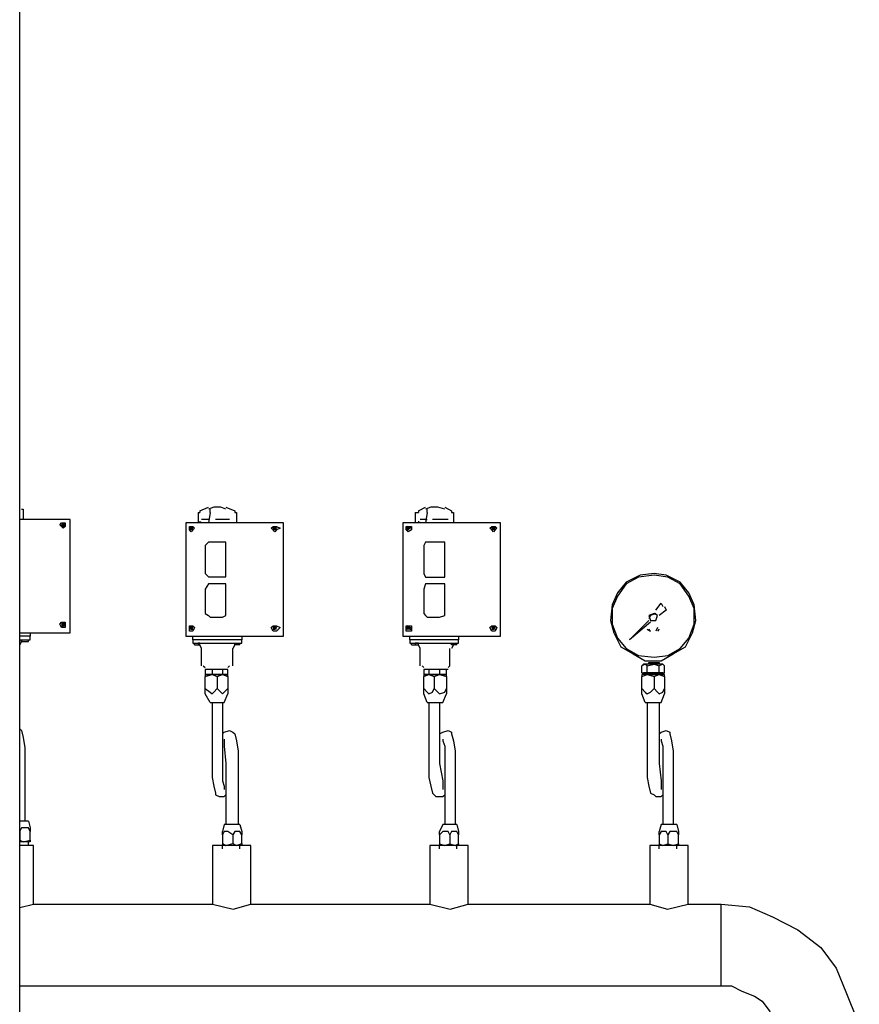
# Model space of a CAD drawing. Header units: inches. Extents: x -35 to 144, y -65 to -22.
# Tile 44 of 47: x 128.741 to 129.36, y -29.48 to -28.755. Entities that reach past the tile are written whole.
import ezdxf

# ---------------------------------------------------------------- set-up
doc = ezdxf.new("R2010")
doc.units = ezdxf.units.IN
doc.header["$MEASUREMENT"] = 0
doc.layers.add('AR-DUTO VENTILAÇÃO', color=11, linetype='Continuous')
doc.layers.add('VIS-V04', color=8, linetype='Continuous')

# ---------------------------------------------------------------- blocks, each defined once
blk = doc.blocks.new('ARQ - CORTE A')
at = {"layer": 'VIS-V04'}
blk.add_line((25.42889, 1.42848), (25.42889, 6.67357), dxfattribs=at)
for points in [[(25.43011, 2.16632), (25.4314, 2.16632)], [(25.4314, 2.16632), (25.4314, 2.15862)], [(25.56022, 2.16376), (25.56022, 2.15606)], [(25.56022, 2.16376), (25.5615, 2.16376)], [(25.5615, 2.16505), (25.56792, 2.16762)], [(25.5615, 2.16505), (25.5615, 2.16376)], [(25.57177, 2.16762), (25.56792, 2.16633)], [(25.5692, 2.16376), (25.56792, 2.15606)], [(25.5692, 2.16505), (25.5692, 2.16633)], [(25.5692, 2.16376), (25.5692, 2.16376), (25.5692, 2.16505)], [(25.57691, 2.16762), (25.57177, 2.16762)], [(25.58076, 2.16633), (25.57691, 2.16762)], [(25.58076, 2.16762), (25.58718, 2.16505), (25.58718, 2.16376)], [(25.58718, 2.16376), (25.58846, 2.16376)], [(25.58846, 2.16376), (25.58846, 2.15606)], [(25.71999, 2.16375), (25.71999, 2.15605)], [(25.71999, 2.16375), (25.72256, 2.16375)], [(25.72256, 2.16504), (25.7277, 2.1676)], [(25.72256, 2.16504), (25.72256, 2.16375)], [(25.73155, 2.1676), (25.7277, 2.16632)], [(25.72898, 2.16375), (25.7277, 2.15605)], [(25.72898, 2.16504), (25.72898, 2.16632)], [(25.72898, 2.16375), (25.72898, 2.16375), (25.72898, 2.16504)], [(25.73668, 2.1676), (25.73155, 2.1676)], [(25.74182, 2.16632), (25.73668, 2.1676)], [(25.74182, 2.1676), (25.74695, 2.16504), (25.74695, 2.16375)], [(25.74695, 2.16375), (25.74824, 2.16375)], [(25.74824, 2.16375), (25.74824, 2.15605)], [(25.42889, 2.07516), (25.46606, 2.07516), (25.46606, 2.15862), (25.42889, 2.15862)], [(25.46221, 2.15476), (25.46221, 2.15348), (25.46093, 2.1522), (25.45964, 2.15348), (25.45836, 2.15476), (25.45964, 2.15605), (25.46093, 2.15605), (25.46221, 2.15605), (25.46221, 2.15476)], [(25.45964, 2.15476), (25.46093, 2.15476), (25.46093, 2.15476), (25.46093, 2.15476), (25.46093, 2.15605), (25.46093, 2.15476), (25.45964, 2.15476)], [(25.46093, 2.15605), (25.45964, 2.15476), (25.46093, 2.15348), (25.46221, 2.15476), (25.46093, 2.15605)], [(25.46093, 2.15348), (25.46093, 2.15476), (25.46093, 2.15476), (25.45964, 2.15476), (25.46093, 2.15476)], [(25.45964, 2.15476), (25.45964, 2.15476)], [(25.46093, 2.15476), (25.46093, 2.15476), (25.45964, 2.15476)], [(25.46093, 2.15476), (25.45964, 2.15476), (25.46093, 2.15476), (25.46221, 2.15476), (25.46093, 2.15476), (25.46093, 2.15476)], [(25.45964, 2.15476), (25.45964, 2.15476)], [(25.46093, 2.15476), (25.45964, 2.15476), (25.45964, 2.15476)], [(25.46093, 2.15476), (25.46093, 2.15605), (25.46093, 2.15476)], [(25.46093, 2.15605), (25.46093, 2.15605)], [(25.46093, 2.15476), (25.46221, 2.15476)], [(25.46093, 2.15348), (25.46093, 2.15476), (25.46093, 2.15348), (25.46093, 2.15348), (25.46093, 2.15348)], [(25.46093, 2.15348), (25.46093, 2.15476), (25.46093, 2.15476), (25.46093, 2.15476), (25.46093, 2.15476), (25.46221, 2.15476)], [(25.46093, 2.15476), (25.46093, 2.15476)], [(25.46221, 2.15476), (25.46221, 2.15476), (25.46093, 2.15476), (25.46221, 2.15476)], [(25.46093, 2.15476), (25.46093, 2.15476)], [(25.46221, 2.15476), (25.46221, 2.15476)], [(25.55123, 2.15606), (25.55123, 2.07261), (25.62313, 2.07261), (25.62313, 2.15606), (25.55123, 2.15606)], [(25.5615, 2.15734), (25.5615, 2.15606)], [(25.56792, 2.15863), (25.56278, 2.15863)], [(25.56278, 2.15734), (25.56278, 2.15734)], [(25.56792, 2.15863), (25.56792, 2.15863)], [(25.58333, 2.15863), (25.57306, 2.15863)], [(25.71101, 2.15605), (25.71101, 2.0726), (25.7829, 2.0726), (25.7829, 2.15605), (25.71101, 2.15605)], [(25.72256, 2.15733), (25.72256, 2.15605)], [(25.7277, 2.15862), (25.72384, 2.15862)], [(25.72384, 2.15733), (25.72384, 2.15733)], [(25.7277, 2.15862), (25.72898, 2.15862)], [(25.74439, 2.15862), (25.73283, 2.15862)], [(25.5538, 2.15221), (25.5538, 2.15349), (25.55508, 2.15349), (25.55636, 2.15349), (25.55765, 2.15221), (25.55636, 2.15092), (25.55508, 2.14964), (25.5538, 2.15092), (25.5538, 2.15221)], [(25.55508, 2.15349), (25.5538, 2.15221), (25.55508, 2.15092), (25.55636, 2.15221), (25.55508, 2.15349)], [(25.5538, 2.15221), (25.55508, 2.15221), (25.5538, 2.15221), (25.55508, 2.15221), (25.5538, 2.15221)], [(25.55508, 2.15221), (25.5538, 2.15221), (25.55508, 2.15221), (25.55636, 2.15221), (25.55636, 2.15221)], [(25.5538, 2.15221), (25.5538, 2.15221)], [(25.55508, 2.15221), (25.55508, 2.15349), (25.55508, 2.15221), (25.55636, 2.15221), (25.55508, 2.15221), (25.55508, 2.15221)], [(25.55508, 2.15349), (25.55508, 2.15221), (25.55508, 2.15349), (25.55508, 2.15349)], [(25.55508, 2.15221), (25.55508, 2.15221)], [(25.55508, 2.15221), (25.55508, 2.15092), (25.55508, 2.15092), (25.55508, 2.15221)], [(25.55508, 2.15092), (25.55508, 2.15092), (25.55636, 2.15221)], [(25.55508, 2.15221), (25.55508, 2.15221), (25.55508, 2.15221)], [(25.55636, 2.15221), (25.55508, 2.15221), (25.55508, 2.15221), (25.55508, 2.15221), (25.55508, 2.15221), (25.55508, 2.15221), (25.55508, 2.15092)], [(25.55508, 2.15221), (25.55508, 2.15221)], [(25.55508, 2.15221), (25.55508, 2.15221)], [(25.55636, 2.15221), (25.55636, 2.15221), (25.55636, 2.15221), (25.55508, 2.15221), (25.55636, 2.15221), (25.55508, 2.15221)], [(25.55636, 2.15221), (25.55636, 2.15221), (25.55636, 2.15221)], [(25.55636, 2.15221), (25.55636, 2.15221)], [(25.62056, 2.15221), (25.61799, 2.15092), (25.61671, 2.14964), (25.61542, 2.15092), (25.61414, 2.15221), (25.61542, 2.15349), (25.61671, 2.15349), (25.61799, 2.15349), (25.62056, 2.15221)], [(25.61542, 2.15221), (25.61671, 2.15221), (25.61671, 2.15221), (25.61671, 2.15221), (25.61671, 2.15349), (25.61671, 2.15221), (25.61542, 2.15221)], [(25.61671, 2.15349), (25.61542, 2.15221), (25.61671, 2.15092), (25.61799, 2.15221), (25.61671, 2.15349)], [(25.61671, 2.15092), (25.61671, 2.15221), (25.61671, 2.15221), (25.61542, 2.15221), (25.61671, 2.15221)], [(25.61542, 2.15221), (25.61542, 2.15221)], [(25.61671, 2.15221), (25.61671, 2.15221), (25.61542, 2.15221)], [(25.61671, 2.15221), (25.61542, 2.15221), (25.61671, 2.15221), (25.61799, 2.15221), (25.61671, 2.15221), (25.61671, 2.15221)], [(25.61542, 2.15221), (25.61542, 2.15221)], [(25.61671, 2.15221), (25.61542, 2.15221), (25.61542, 2.15221)], [(25.61671, 2.15221), (25.61671, 2.15349), (25.61671, 2.15221)], [(25.61671, 2.15349), (25.61671, 2.15349)], [(25.61671, 2.15221), (25.61799, 2.15221)], [(25.61671, 2.15092), (25.61671, 2.15221), (25.61671, 2.15092), (25.61671, 2.15092), (25.61671, 2.15092)], [(25.61671, 2.15092), (25.61671, 2.15221), (25.61671, 2.15221), (25.61671, 2.15221), (25.61671, 2.15221), (25.61799, 2.15221)], [(25.61671, 2.15221), (25.61671, 2.15221)], [(25.61799, 2.15221), (25.61799, 2.15221), (25.61671, 2.15221), (25.61799, 2.15221)], [(25.61671, 2.15221), (25.61671, 2.15221)], [(25.61799, 2.15221), (25.61799, 2.15221)], [(25.71357, 2.1522), (25.71357, 2.15348), (25.71486, 2.15348), (25.71742, 2.15348), (25.71742, 2.1522), (25.71742, 2.15091), (25.71486, 2.14963), (25.71357, 2.15091), (25.71357, 2.1522)], [(25.71486, 2.15348), (25.71357, 2.1522), (25.71486, 2.15091), (25.71614, 2.1522), (25.71486, 2.15348)], [(25.71486, 2.1522), (25.71486, 2.1522), (25.71357, 2.1522), (25.71486, 2.1522), (25.71486, 2.1522), (25.71486, 2.1522), (25.71486, 2.1522), (25.71486, 2.15091)], [(25.71357, 2.1522), (25.71357, 2.1522)], [(25.71486, 2.1522), (25.71486, 2.15348), (25.71486, 2.1522)], [(25.71486, 2.15348), (25.71486, 2.1522), (25.71486, 2.15348), (25.71486, 2.15348)], [(25.71486, 2.1522), (25.71486, 2.1522)], [(25.71486, 2.1522), (25.71486, 2.15091), (25.71486, 2.15091), (25.71486, 2.1522)], [(25.71486, 2.15091), (25.71486, 2.15091), (25.71614, 2.1522), (25.71486, 2.1522)], [(25.71486, 2.1522), (25.71486, 2.1522), (25.71486, 2.1522)], [(25.71614, 2.1522), (25.71614, 2.1522), (25.71614, 2.1522), (25.71486, 2.1522), (25.71614, 2.1522)], [(25.71486, 2.1522), (25.71486, 2.1522)], [(25.71486, 2.1522), (25.71486, 2.1522)], [(25.71614, 2.1522), (25.71614, 2.1522)], [(25.71742, 2.1522), (25.71614, 2.1522), (25.71614, 2.1522)], [(25.71614, 2.1522), (25.71614, 2.1522)], [(25.71742, 2.1522), (25.71614, 2.1522), (25.71614, 2.1522), (25.71614, 2.1522), (25.71614, 2.1522)], [(25.78034, 2.1522), (25.77905, 2.15091), (25.77777, 2.14963), (25.77648, 2.15091), (25.7752, 2.1522), (25.77648, 2.15348), (25.77777, 2.15348), (25.77905, 2.15348), (25.78034, 2.1522)], [(25.77648, 2.1522), (25.77777, 2.1522), (25.77777, 2.1522), (25.77777, 2.1522), (25.77777, 2.15348), (25.77777, 2.1522), (25.77648, 2.1522)], [(25.77777, 2.15348), (25.77648, 2.1522), (25.77777, 2.15091), (25.77905, 2.1522), (25.77777, 2.15348)], [(25.77777, 2.15091), (25.77777, 2.1522), (25.77777, 2.1522), (25.77648, 2.1522), (25.77777, 2.1522)], [(25.77648, 2.1522), (25.77648, 2.1522)], [(25.77777, 2.1522), (25.77777, 2.1522), (25.77648, 2.1522)], [(25.77777, 2.1522), (25.77648, 2.1522), (25.77777, 2.1522), (25.77905, 2.1522), (25.77777, 2.1522), (25.77777, 2.1522)], [(25.77648, 2.1522), (25.77648, 2.1522)], [(25.77777, 2.1522), (25.77648, 2.1522), (25.77648, 2.1522)], [(25.77777, 2.1522), (25.77777, 2.15348), (25.77777, 2.1522)], [(25.77777, 2.15348), (25.77777, 2.15348)], [(25.77777, 2.1522), (25.77905, 2.1522)], [(25.77777, 2.15091), (25.77777, 2.1522), (25.77777, 2.15091), (25.77777, 2.15091), (25.77777, 2.15091)], [(25.77777, 2.15091), (25.77777, 2.1522), (25.77777, 2.1522), (25.77777, 2.1522), (25.77777, 2.1522), (25.77905, 2.1522)], [(25.77777, 2.1522), (25.77777, 2.1522)], [(25.77905, 2.1522), (25.77905, 2.1522), (25.77777, 2.1522), (25.77905, 2.1522)], [(25.77777, 2.1522), (25.77777, 2.1522)], [(25.77905, 2.1522), (25.77905, 2.1522)], [(25.57819, 2.14194), (25.5692, 2.14194), (25.56792, 2.14194), (25.56535, 2.13937), (25.56535, 2.11883), (25.56792, 2.11626), (25.5692, 2.11626), (25.57819, 2.11626), (25.58076, 2.11626), (25.58076, 2.11883), (25.58076, 2.13937), (25.58076, 2.14194), (25.57819, 2.14194)], [(25.73797, 2.14193), (25.72898, 2.14193), (25.7277, 2.14193), (25.72641, 2.13936), (25.72641, 2.11882), (25.7277, 2.11625), (25.72898, 2.11625), (25.73797, 2.11625), (25.74182, 2.11625), (25.74182, 2.11882), (25.74182, 2.13936), (25.74182, 2.14193), (25.73797, 2.14193)], [(25.89602, 2.11882), (25.88575, 2.11753), (25.87548, 2.1124), (25.86906, 2.10469), (25.86521, 2.09571), (25.86393, 2.08415), (25.86649, 2.07516), (25.87163, 2.06489), (25.88062, 2.05976), (25.8896, 2.05462), (25.90116, 2.05462), (25.91015, 2.05976), (25.91913, 2.06489), (25.92427, 2.07516), (25.92684, 2.08415), (25.92555, 2.09571), (25.9217, 2.10469), (25.91528, 2.1124), (25.90501, 2.11753), (25.89602, 2.11882)], [(25.57819, 2.11112), (25.5692, 2.11112), (25.56792, 2.11112), (25.56535, 2.10727), (25.56535, 2.0893), (25.56792, 2.08801), (25.5692, 2.08673), (25.57819, 2.08673), (25.58076, 2.08801), (25.58076, 2.0893), (25.58076, 2.10727), (25.58076, 2.11112), (25.57819, 2.11112)], [(25.73797, 2.11111), (25.72898, 2.11111), (25.7277, 2.11111), (25.72641, 2.10726), (25.72641, 2.08929), (25.7277, 2.088), (25.72898, 2.08672), (25.73797, 2.08672), (25.74182, 2.088), (25.74182, 2.08929), (25.74182, 2.10726), (25.74182, 2.11111), (25.73797, 2.11111)], [(25.89602, 2.11753), (25.88447, 2.11625), (25.87548, 2.11111), (25.86906, 2.10212), (25.86521, 2.09314), (25.86521, 2.08158), (25.86906, 2.07131), (25.87548, 2.06361), (25.88447, 2.05847), (25.89602, 2.05719), (25.90629, 2.05847), (25.91528, 2.06361), (25.9217, 2.07131), (25.92555, 2.08158), (25.92555, 2.09314), (25.9217, 2.10212), (25.91528, 2.11111), (25.90629, 2.11625), (25.89602, 2.11753)], [(25.89731, 2.09185), (25.90116, 2.09699), (25.90244, 2.09442)], [(25.89731, 2.08929), (25.89345, 2.088), (25.89217, 2.08543)], [(25.89602, 2.08929), (25.89217, 2.088), (25.89345, 2.08415), (25.89731, 2.08415), (25.89859, 2.088), (25.89602, 2.08929)], [(25.90373, 2.09442), (25.90501, 2.09185), (25.89987, 2.088)], [(25.90116, 2.09571), (25.90116, 2.09571)], [(25.90501, 2.09185), (25.90501, 2.09185)], [(25.45836, 2.08158), (25.45964, 2.08287), (25.46093, 2.08287), (25.46221, 2.08287), (25.46221, 2.08158), (25.46221, 2.07901), (25.46093, 2.07901), (25.45964, 2.07901), (25.45836, 2.08158)], [(25.46093, 2.08287), (25.45964, 2.08158), (25.46093, 2.0803), (25.46221, 2.08158), (25.46093, 2.08287)], [(25.89217, 2.08415), (25.87805, 2.07003)], [(25.89345, 2.08287), (25.87805, 2.07003)], [(25.89345, 2.08415), (25.89731, 2.08415), (25.89859, 2.088)], [(25.89602, 2.08672), (25.89602, 2.08672)], [(25.43653, 2.07516), (25.43653, 2.0726), (25.4314, 2.0726), (25.42889, 2.0726)], [(25.46221, 2.08158), (25.46093, 2.08158), (25.46093, 2.08158), (25.46093, 2.08158), (25.46093, 2.08158), (25.46093, 2.08158), (25.45964, 2.08158), (25.46093, 2.08158)], [(25.45964, 2.0803), (25.46093, 2.0803), (25.46093, 2.0803), (25.46093, 2.0803), (25.46093, 2.0803), (25.46093, 2.0803), (25.46093, 2.08158), (25.45964, 2.08158)], [(25.46093, 2.08158), (25.46221, 2.08158), (25.46093, 2.08158), (25.45964, 2.08158), (25.45964, 2.08158)], [(25.45964, 2.08158), (25.45964, 2.08158)], [(25.46093, 2.08158), (25.45964, 2.08158), (25.46093, 2.08158), (25.46093, 2.08158), (25.46093, 2.0803), (25.45964, 2.0803)], [(25.46093, 2.0803), (25.46093, 2.0803), (25.46093, 2.0803), (25.46093, 2.08158), (25.46221, 2.08158)], [(25.46093, 2.08158), (25.46093, 2.08158), (25.46093, 2.08158)], [(25.46093, 2.08158), (25.46093, 2.08158), (25.46221, 2.08158)], [(25.46093, 2.08158), (25.46093, 2.0803)], [(25.46221, 2.0803), (25.46093, 2.0803), (25.46093, 2.0803)], [(25.46093, 2.0803), (25.46093, 2.0803)], [(25.46221, 2.08158), (25.46221, 2.08158)], [(25.46221, 2.08158), (25.46221, 2.08158)], [(25.55765, 2.07903), (25.55636, 2.07646), (25.55508, 2.07646), (25.5538, 2.07646), (25.5538, 2.07903), (25.5538, 2.08031), (25.55508, 2.08031), (25.55636, 2.08031), (25.55765, 2.07903)], [(25.55508, 2.08031), (25.5538, 2.07903), (25.55508, 2.07774), (25.55636, 2.07903), (25.55508, 2.08031)], [(25.5538, 2.07903), (25.55508, 2.07903), (25.5538, 2.07903)], [(25.55508, 2.07903), (25.55508, 2.07903), (25.5538, 2.07903)], [(25.5538, 2.07903), (25.5538, 2.07903)], [(25.55508, 2.07903), (25.5538, 2.07903), (25.55508, 2.07903), (25.55508, 2.07903), (25.55508, 2.07774)], [(25.55508, 2.07774), (25.55508, 2.07774), (25.5538, 2.07774)], [(25.55508, 2.07903), (25.55636, 2.07903), (25.55508, 2.07903), (25.55508, 2.07903), (25.55508, 2.07903), (25.55508, 2.07903), (25.55508, 2.07903), (25.55636, 2.07903), (25.55636, 2.07903)], [(25.55508, 2.07903), (25.55508, 2.07774), (25.55508, 2.07774), (25.55508, 2.07774), (25.55508, 2.07774), (25.55508, 2.07774)], [(25.55636, 2.07774), (25.55636, 2.07774), (25.55508, 2.07774), (25.55508, 2.07903), (25.55508, 2.07903)], [(25.55508, 2.07903), (25.55508, 2.07903), (25.55508, 2.07903)], [(25.55508, 2.07903), (25.55636, 2.07903), (25.55636, 2.07903)], [(25.55636, 2.07903), (25.55636, 2.07903), (25.55508, 2.07903)], [(25.55636, 2.07903), (25.55508, 2.07903), (25.55508, 2.07774)], [(25.55508, 2.07774), (25.55508, 2.07774)], [(25.55508, 2.07774), (25.55636, 2.07774), (25.55636, 2.07774)], [(25.55636, 2.07903), (25.55636, 2.07903)], [(25.55636, 2.07903), (25.55636, 2.07903)], [(25.61414, 2.07903), (25.61542, 2.08031), (25.61671, 2.08031), (25.61799, 2.08031), (25.62056, 2.07903), (25.61799, 2.07646), (25.61671, 2.07646), (25.61542, 2.07646), (25.61414, 2.07903)], [(25.61671, 2.08031), (25.61542, 2.07903), (25.61671, 2.07774), (25.61799, 2.07903), (25.61671, 2.08031)], [(25.61799, 2.07903), (25.61671, 2.07903), (25.61671, 2.07903), (25.61671, 2.07903), (25.61671, 2.07903), (25.61671, 2.07903), (25.61542, 2.07903), (25.61671, 2.07903)], [(25.61542, 2.07774), (25.61671, 2.07774), (25.61671, 2.07774), (25.61671, 2.07774), (25.61671, 2.07774), (25.61671, 2.07774), (25.61671, 2.07903), (25.61542, 2.07903)], [(25.61671, 2.07903), (25.61799, 2.07903), (25.61671, 2.07903), (25.61542, 2.07903), (25.61542, 2.07903)], [(25.61542, 2.07903), (25.61542, 2.07903)], [(25.61671, 2.07903), (25.61542, 2.07903), (25.61671, 2.07903), (25.61671, 2.07903), (25.61671, 2.07774), (25.61542, 2.07774)], [(25.61671, 2.07774), (25.61671, 2.07774), (25.61671, 2.07774), (25.61671, 2.07903), (25.61799, 2.07903)], [(25.61671, 2.07903), (25.61671, 2.07903), (25.61671, 2.07903)], [(25.61671, 2.07903), (25.61671, 2.07903), (25.61799, 2.07903)], [(25.61671, 2.07903), (25.61671, 2.07774)], [(25.61799, 2.07774), (25.61671, 2.07774), (25.61671, 2.07774)], [(25.61671, 2.07774), (25.61671, 2.07774)], [(25.61799, 2.07903), (25.61799, 2.07903)], [(25.61799, 2.07903), (25.61799, 2.07903)], [(25.71742, 2.07901), (25.71742, 2.07645), (25.71486, 2.07645), (25.71357, 2.07645), (25.71357, 2.07901), (25.71357, 2.0803), (25.71486, 2.0803), (25.71742, 2.0803), (25.71742, 2.07901)], [(25.71486, 2.0803), (25.71357, 2.07901), (25.71486, 2.07773), (25.71614, 2.07901), (25.71486, 2.0803)], [(25.71486, 2.07901), (25.71486, 2.07901), (25.71357, 2.07901)], [(25.71357, 2.07901), (25.71357, 2.07901)], [(25.71486, 2.07773), (25.71486, 2.07773), (25.71357, 2.07773)], [(25.71486, 2.07901), (25.71614, 2.07901), (25.71486, 2.07901), (25.71486, 2.07901), (25.71486, 2.07901), (25.71486, 2.07901)], [(25.71486, 2.07901), (25.71486, 2.07773), (25.71486, 2.07773), (25.71486, 2.07773), (25.71486, 2.07773), (25.71486, 2.07773)], [(25.71614, 2.07773), (25.71614, 2.07773), (25.71486, 2.07773), (25.71486, 2.07901), (25.71614, 2.07901)], [(25.71486, 2.07901), (25.71486, 2.07901)], [(25.71486, 2.07901), (25.71486, 2.07901), (25.71486, 2.07901), (25.71486, 2.07901)], [(25.71486, 2.07901), (25.71486, 2.07901), (25.71486, 2.07901), (25.71486, 2.07773)], [(25.71486, 2.07773), (25.71486, 2.07773)], [(25.71614, 2.07901), (25.71614, 2.07901)], [(25.71614, 2.07901), (25.71614, 2.07901)], [(25.71614, 2.07901), (25.71614, 2.07901), (25.71742, 2.07901)], [(25.71614, 2.07901), (25.71614, 2.07901)], [(25.71614, 2.07901), (25.71614, 2.07901)], [(25.71614, 2.07901), (25.71614, 2.07773), (25.71742, 2.07773)], [(25.71614, 2.07773), (25.71614, 2.07773)], [(25.7752, 2.07901), (25.77648, 2.0803), (25.77777, 2.0803), (25.77905, 2.0803), (25.78034, 2.07901), (25.77905, 2.07645), (25.77777, 2.07645), (25.77648, 2.07645), (25.7752, 2.07901)], [(25.77777, 2.0803), (25.77648, 2.07901), (25.77777, 2.07773), (25.77905, 2.07901), (25.77777, 2.0803)], [(25.77905, 2.07901), (25.77777, 2.07901), (25.77777, 2.07901), (25.77777, 2.07901), (25.77777, 2.07901), (25.77777, 2.07901), (25.77648, 2.07901), (25.77777, 2.07901)], [(25.77648, 2.07773), (25.77777, 2.07773), (25.77777, 2.07773), (25.77777, 2.07773), (25.77777, 2.07773), (25.77777, 2.07773), (25.77777, 2.07901), (25.77648, 2.07901)], [(25.77777, 2.07901), (25.77905, 2.07901), (25.77777, 2.07901), (25.77648, 2.07901), (25.77648, 2.07901)], [(25.77648, 2.07901), (25.77648, 2.07901)], [(25.77777, 2.07901), (25.77648, 2.07901), (25.77777, 2.07901), (25.77777, 2.07901), (25.77777, 2.07773), (25.77648, 2.07773)], [(25.77777, 2.07773), (25.77777, 2.07773), (25.77777, 2.07773), (25.77777, 2.07901), (25.77905, 2.07901)], [(25.77777, 2.07901), (25.77777, 2.07901), (25.77777, 2.07901)], [(25.77777, 2.07901), (25.77777, 2.07901), (25.77905, 2.07901)], [(25.77777, 2.07901), (25.77777, 2.07773)], [(25.77905, 2.07773), (25.77777, 2.07773), (25.77777, 2.07773)], [(25.77777, 2.07773), (25.77777, 2.07773)], [(25.77905, 2.07901), (25.77905, 2.07901)], [(25.77905, 2.07901), (25.77905, 2.07901)], [(25.89089, 2.07773), (25.89345, 2.07645), (25.89217, 2.07773)], [(25.89217, 2.07773), (25.89217, 2.07773)], [(25.89859, 2.07901), (25.89731, 2.07645)], [(25.89859, 2.07773), (25.89859, 2.07773)], [(25.89987, 2.07773), (25.89859, 2.07645)], [(25.43011, 2.06874), (25.42883, 2.06618)], [(25.43653, 2.07003), (25.43653, 2.0726), (25.4314, 2.0726), (25.42889, 2.0726)], [(25.42889, 2.07003), (25.4314, 2.07003), (25.43653, 2.07003)], [(25.43011, 2.06874), (25.43011, 2.07003), (25.43011, 2.06874), (25.43525, 2.06874)], [(25.43011, 2.06874), (25.43011, 2.07003)], [(25.43525, 2.06874), (25.43525, 2.07003)], [(25.59231, 2.07261), (25.59231, 2.07004), (25.58846, 2.07004), (25.56022, 2.07004), (25.55636, 2.07004), (25.55636, 2.07261)], [(25.59231, 2.06747), (25.59231, 2.07004), (25.58846, 2.07004), (25.56022, 2.07004), (25.55636, 2.07004), (25.55636, 2.06747), (25.56022, 2.06747), (25.58846, 2.06747), (25.59231, 2.06747)], [(25.55765, 2.06619), (25.56022, 2.06619), (25.5615, 2.06619), (25.5615, 2.06747), (25.56022, 2.06747), (25.56022, 2.06619)], [(25.55765, 2.06619), (25.55765, 2.06747)], [(25.5615, 2.06619), (25.5615, 2.06747)], [(25.59103, 2.06619), (25.58846, 2.06619), (25.58718, 2.06619), (25.58718, 2.06747), (25.58846, 2.06747), (25.58846, 2.06619)], [(25.58718, 2.06619), (25.58718, 2.06747)], [(25.59103, 2.06619), (25.59103, 2.06747)], [(25.75209, 2.0726), (25.75209, 2.07003), (25.74952, 2.07003), (25.71999, 2.07003), (25.71614, 2.07003), (25.71614, 2.0726)], [(25.75209, 2.06746), (25.75209, 2.07003), (25.74952, 2.07003), (25.71999, 2.07003), (25.71614, 2.07003), (25.71614, 2.06746), (25.71999, 2.06746), (25.74952, 2.06746), (25.75209, 2.06746)], [(25.71742, 2.06618), (25.71999, 2.06618), (25.72256, 2.06618), (25.72256, 2.06746), (25.71999, 2.06746), (25.71999, 2.06618)], [(25.71742, 2.06618), (25.71742, 2.06746)], [(25.72256, 2.06618), (25.72256, 2.06746)], [(25.75081, 2.06618), (25.74824, 2.06618), (25.74695, 2.06618), (25.74695, 2.06746), (25.74824, 2.06746), (25.74824, 2.06618)], [(25.74695, 2.06618), (25.74695, 2.06746)], [(25.75081, 2.06618), (25.75081, 2.06746)], [(25.8819, 2.0726), (25.8819, 2.0726)], [(25.42883, 2.05334), (25.42883, 2.06618)], [(25.5615, 2.06619), (25.5615, 2.06619)], [(25.56278, 2.06362), (25.5615, 2.06619)], [(25.56278, 2.05078), (25.56278, 2.06362)], [(25.58718, 2.06619), (25.58589, 2.06362)], [(25.58589, 2.05078), (25.58589, 2.06362)], [(25.58718, 2.06619), (25.58718, 2.06619)], [(25.72256, 2.06618), (25.72256, 2.06618)], [(25.72384, 2.06361), (25.72256, 2.06618)], [(25.72384, 2.05077), (25.72384, 2.06361)], [(25.74567, 2.05077), (25.74567, 2.06361)], [(25.74695, 2.06618), (25.74695, 2.06618)], [(25.74824, 2.06618), (25.74695, 2.06361)], [(25.89217, 2.05334), (25.89987, 2.05334), (25.89987, 2.05205), (25.89217, 2.05205), (25.89217, 2.05334)], [(25.56407, 2.05078), (25.56535, 2.0495)], [(25.58204, 2.04821), (25.56535, 2.04821)], [(25.56535, 2.04821), (25.56535, 2.04436), (25.56792, 2.04436), (25.5692, 2.04436), (25.57049, 2.04436)], [(25.57049, 2.04821), (25.57049, 2.04436), (25.57306, 2.04436), (25.57562, 2.04436), (25.57819, 2.04436)], [(25.57819, 2.04821), (25.57819, 2.04436), (25.57947, 2.04436), (25.58076, 2.04436), (25.58204, 2.04436), (25.58204, 2.04821)], [(25.58204, 2.0495), (25.58333, 2.05078)], [(25.72513, 2.05077), (25.72641, 2.04948)], [(25.74439, 2.0482), (25.72641, 2.0482)], [(25.72641, 2.0482), (25.72641, 2.04435), (25.7277, 2.04435), (25.72898, 2.04435), (25.73026, 2.04435)], [(25.73026, 2.0482), (25.73026, 2.04435), (25.73412, 2.04435), (25.7354, 2.04435), (25.73797, 2.04435)], [(25.73797, 2.0482), (25.73797, 2.04435), (25.74182, 2.04435), (25.7431, 2.04435), (25.7431, 2.0482)], [(25.74439, 2.04948), (25.74567, 2.05077)], [(25.89089, 2.05077), (25.8896, 2.05205), (25.88704, 2.05077)], [(25.88832, 2.05205), (25.88704, 2.05077)], [(25.88704, 2.04563), (25.88704, 2.05077)], [(25.88704, 2.04563), (25.8896, 2.04563), (25.89089, 2.04563), (25.89602, 2.04563), (25.89987, 2.04563), (25.90244, 2.04563), (25.90373, 2.04563)], [(25.88704, 2.04563), (25.88832, 2.04563), (25.90244, 2.04563), (25.90373, 2.04563)], [(25.90244, 2.05205), (25.88832, 2.05205)], [(25.90244, 2.04563), (25.88832, 2.04563)], [(25.8896, 2.04435), (25.8896, 2.04563)], [(25.89089, 2.04563), (25.89089, 2.05077), (25.89602, 2.05205), (25.89987, 2.05077)], [(25.90373, 2.05077), (25.90244, 2.05205), (25.89987, 2.05077)], [(25.89987, 2.04563), (25.89987, 2.05077)], [(25.90244, 2.05205), (25.90373, 2.05077)], [(25.90244, 2.04435), (25.90244, 2.04563)], [(25.90373, 2.04563), (25.90373, 2.05077)], [(25.56792, 2.04436), (25.56535, 2.04436)], [(25.57434, 2.04308), (25.57819, 2.04436), (25.58204, 2.04308), (25.58204, 2.04436), (25.56535, 2.04436), (25.56535, 2.04308)], [(25.56535, 2.03409), (25.56535, 2.04308), (25.57049, 2.04436), (25.57434, 2.04308), (25.57434, 2.03409)], [(25.56535, 2.04436), (25.56535, 2.04436)], [(25.56792, 2.04436), (25.56792, 2.04436)], [(25.57306, 2.04436), (25.5692, 2.04436)], [(25.57947, 2.04436), (25.57562, 2.04436)], [(25.58204, 2.04436), (25.58076, 2.04436)], [(25.58204, 2.04436), (25.58204, 2.04436)], [(25.58204, 2.04436), (25.58204, 2.04436)], [(25.58204, 2.04308), (25.58204, 2.03409)], [(25.7277, 2.04435), (25.72641, 2.04435)], [(25.73412, 2.04307), (25.73797, 2.04435), (25.7431, 2.04307), (25.7431, 2.04435), (25.72641, 2.04435), (25.72641, 2.04307)], [(25.72641, 2.03408), (25.72641, 2.04307), (25.73026, 2.04435), (25.73412, 2.04307), (25.73412, 2.03408)], [(25.72641, 2.04435), (25.72641, 2.04435)], [(25.7277, 2.04435), (25.7277, 2.04435)], [(25.73412, 2.04435), (25.72898, 2.04435)], [(25.7354, 2.04435), (25.74182, 2.04435), (25.7431, 2.04435)], [(25.7431, 2.04435), (25.7431, 2.04435)], [(25.7431, 2.04435), (25.7431, 2.04435)], [(25.7431, 2.04307), (25.7431, 2.03408)], [(25.89602, 2.04307), (25.89987, 2.04435), (25.90373, 2.04307), (25.90373, 2.04435), (25.88704, 2.04435), (25.88704, 2.04307)], [(25.88704, 2.03408), (25.88704, 2.04307), (25.89089, 2.04435), (25.89602, 2.04307), (25.89602, 2.03408)], [(25.88704, 2.04435), (25.88704, 2.04435)], [(25.8896, 2.04435), (25.90244, 2.04435)], [(25.90373, 2.04435), (25.90373, 2.04435)], [(25.90373, 2.04307), (25.90373, 2.03408)], [(25.56535, 2.03024), (25.56535, 2.03152), (25.56535, 2.03409), (25.5692, 2.03152), (25.57049, 2.03024), (25.57177, 2.03152), (25.57434, 2.03409), (25.57691, 2.03152), (25.57819, 2.03024), (25.57947, 2.03152), (25.58204, 2.03409), (25.58204, 2.03152), (25.58204, 2.03024)], [(25.72641, 2.03023), (25.72641, 2.03151), (25.72641, 2.03408), (25.72898, 2.03151), (25.73026, 2.03023), (25.73283, 2.03151), (25.73412, 2.03408), (25.73668, 2.03151), (25.73797, 2.03023), (25.74182, 2.03151), (25.7431, 2.03408), (25.7431, 2.03151), (25.7431, 2.03023)], [(25.88704, 2.03023), (25.88704, 2.03151), (25.88704, 2.03408), (25.8896, 2.03151), (25.89089, 2.03023), (25.89345, 2.03151), (25.89602, 2.03408), (25.89859, 2.03151), (25.89987, 2.03023), (25.90244, 2.03151), (25.90373, 2.03408), (25.90373, 2.03151), (25.90373, 2.03023)], [(25.5692, 2.02382), (25.56535, 2.03024)], [(25.5692, 2.02382), (25.57434, 2.02382), (25.57947, 2.02382)], [(25.57049, 2.02382), (25.57049, 1.97888), (25.57049, 1.96861), (25.57177, 1.96219), (25.57306, 1.95706), (25.57306, 1.95577), (25.57562, 1.95449), (25.57947, 1.95449), (25.58076, 1.95577)], [(25.57819, 2.02382), (25.57819, 1.97888)], [(25.57947, 2.02382), (25.58204, 2.03024)], [(25.72898, 2.02381), (25.72641, 2.03023)], [(25.72898, 2.02381), (25.73412, 2.02381), (25.74054, 2.02381)], [(25.73026, 2.02381), (25.73026, 1.97887), (25.73026, 1.9686), (25.73155, 1.96218), (25.73283, 1.95704), (25.73412, 1.95576), (25.7354, 1.95448), (25.74054, 1.95448), (25.74182, 1.95576)], [(25.73797, 2.02381), (25.73797, 1.97887)], [(25.74054, 2.02381), (25.7431, 2.03023)], [(25.8896, 2.02381), (25.88704, 2.03023)], [(25.8896, 2.02381), (25.89602, 2.02381), (25.90116, 2.02381)], [(25.89089, 2.02381), (25.89089, 1.97887), (25.89089, 1.9686), (25.89217, 1.96218), (25.89345, 1.95704), (25.89602, 1.95576), (25.89731, 1.95448), (25.90116, 1.95448), (25.90244, 1.95576)], [(25.89987, 2.02381), (25.89987, 1.97887)], [(25.90116, 2.02381), (25.90373, 2.03023)], [(25.42889, 2.00449), (25.43011, 2.00326), (25.4314, 1.99813), (25.43268, 1.99043), (25.43268, 1.98144)], [(25.57819, 2.00071), (25.57947, 2.00199), (25.58333, 2.00328), (25.58589, 2.00199), (25.58718, 2.00071), (25.58846, 1.99557), (25.58975, 1.98787), (25.58975, 1.97888)], [(25.73797, 2.0007), (25.74054, 2.00198), (25.74439, 2.00326), (25.74695, 2.00198), (25.74695, 2.0007), (25.74824, 1.99556), (25.74952, 1.98786), (25.74952, 1.97887)], [(25.89987, 2.0007), (25.90116, 2.00198), (25.90501, 2.00326), (25.90758, 2.00198), (25.90758, 2.0007), (25.90886, 1.99556), (25.91015, 1.98786), (25.91015, 1.97887)], [(25.57947, 1.99686), (25.57947, 1.99557), (25.57947, 1.99172), (25.58076, 1.97888), (25.58076, 1.93395)], [(25.74054, 1.99684), (25.74054, 1.99556), (25.74182, 1.99171), (25.74182, 1.97887), (25.74182, 1.93393)], [(25.90116, 1.99684), (25.90116, 1.99556), (25.90244, 1.99171), (25.90244, 1.97887), (25.90244, 1.93393)], [(25.43268, 1.98144), (25.43268, 1.9365)], [(25.57819, 1.97888), (25.57819, 1.96604), (25.57947, 1.96219), (25.57947, 1.95962)], [(25.58975, 1.97888), (25.58975, 1.93395)], [(25.73797, 1.97887), (25.74054, 1.96603), (25.74054, 1.96218), (25.74054, 1.95961)], [(25.74952, 1.97887), (25.74952, 1.93393)], [(25.89987, 1.97887), (25.90116, 1.96603), (25.90116, 1.96218), (25.90116, 1.95961)], [(25.91015, 1.97887), (25.91015, 1.93393)], [(25.43525, 1.9365), (25.42889, 1.9365)], [(25.43653, 1.93137), (25.43653, 1.9288), (25.43525, 1.93137), (25.4314, 1.93137), (25.43011, 1.93137), (25.42889, 1.92892)], [(25.43525, 1.9365), (25.43653, 1.93137)], [(25.57947, 1.93395), (25.57819, 1.92881)], [(25.59103, 1.93395), (25.58589, 1.93395), (25.57947, 1.93395)], [(25.59103, 1.93395), (25.59231, 1.92881)], [(25.74054, 1.93393), (25.73797, 1.9288)], [(25.75081, 1.93393), (25.74567, 1.93393), (25.74054, 1.93393)], [(25.75081, 1.93393), (25.75209, 1.9288)], [(25.90116, 1.93393), (25.89987, 1.9288)], [(25.91271, 1.93393), (25.90629, 1.93393), (25.90116, 1.93393)], [(25.91271, 1.93393), (25.914, 1.9288)], [(25.42883, 1.9288), (25.42883, 1.92238), (25.4314, 1.92109), (25.43653, 1.92238), (25.43653, 1.9288)], [(25.43653, 1.92238), (25.43653, 1.92109)], [(25.59231, 1.92881), (25.59231, 1.92624), (25.59103, 1.92881), (25.58846, 1.92881), (25.58718, 1.92881), (25.58589, 1.92624), (25.58204, 1.92881), (25.58076, 1.92881), (25.57947, 1.92881), (25.57819, 1.92624), (25.57819, 1.92881)], [(25.57819, 1.92624), (25.57819, 1.91982), (25.57819, 1.91854)], [(25.58589, 1.92624), (25.58589, 1.91982), (25.58846, 1.91854), (25.59231, 1.91982), (25.59231, 1.92624)], [(25.75209, 1.9288), (25.75209, 1.92623), (25.75081, 1.9288), (25.74952, 1.9288), (25.74695, 1.9288), (25.74567, 1.92623), (25.74439, 1.9288), (25.74182, 1.9288), (25.74054, 1.9288), (25.73797, 1.92623), (25.73797, 1.9288)], [(25.73797, 1.92623), (25.73797, 1.91981), (25.73797, 1.91853)], [(25.74567, 1.92623), (25.74567, 1.91981), (25.74952, 1.91853), (25.75209, 1.91981), (25.75209, 1.92623)], [(25.914, 1.9288), (25.914, 1.92623), (25.91271, 1.9288), (25.91015, 1.9288), (25.90758, 1.9288), (25.90629, 1.92623), (25.90501, 1.9288), (25.90244, 1.9288), (25.90116, 1.9288), (25.89987, 1.92623), (25.89987, 1.9288)], [(25.89987, 1.92623), (25.89987, 1.91981), (25.89987, 1.91853)], [(25.90629, 1.92623), (25.90629, 1.91981), (25.91015, 1.91853), (25.914, 1.91981), (25.914, 1.92623)], [(25.43653, 1.92109), (25.42889, 1.92109)], [(25.4391, 1.87523), (25.4391, 1.91853), (25.42889, 1.91853)], [(25.43525, 1.91853), (25.43525, 1.92109)], [(25.43653, 1.92109), (25.43653, 1.92109)], [(25.59912, 1.87523), (25.59912, 1.91853), (25.57088, 1.91853), (25.57088, 1.87523)], [(25.57819, 1.91982), (25.58076, 1.91854), (25.58589, 1.91982)], [(25.59231, 1.91854), (25.57819, 1.91854)], [(25.57819, 1.91597), (25.57819, 1.91854)], [(25.57819, 1.91854), (25.57819, 1.91854)], [(25.59103, 1.91597), (25.59103, 1.91854)], [(25.59231, 1.91982), (25.59231, 1.91854)], [(25.59231, 1.91854), (25.59231, 1.91854)], [(25.75915, 1.87523), (25.75915, 1.91853), (25.73091, 1.91853), (25.73091, 1.87523)], [(25.73797, 1.91981), (25.74182, 1.91853), (25.74567, 1.91981)], [(25.75209, 1.91853), (25.73797, 1.91853)], [(25.73797, 1.91596), (25.73797, 1.91853)], [(25.73797, 1.91853), (25.73797, 1.91853)], [(25.75081, 1.91596), (25.75081, 1.91853)], [(25.75209, 1.91981), (25.75209, 1.91853)], [(25.75209, 1.91853), (25.75209, 1.91853)], [(25.92106, 1.87523), (25.92106, 1.91853), (25.89282, 1.91853), (25.89282, 1.87523)], [(25.89987, 1.91981), (25.90244, 1.91853), (25.90629, 1.91981)], [(25.914, 1.91853), (25.89987, 1.91853)], [(25.89987, 1.91596), (25.89987, 1.91853)], [(25.89987, 1.91853), (25.89987, 1.91853)], [(25.91271, 1.91596), (25.91271, 1.91853)], [(25.914, 1.91981), (25.914, 1.91853)], [(25.914, 1.91853), (25.914, 1.91853)], [(25.42889, 1.87267), (25.4391, 1.87523)], [(25.4391, 1.87523), (25.57088, 1.87523)], [(25.57088, 1.87523), (25.58595, 1.87146), (25.59912, 1.87523)], [(25.59912, 1.87523), (25.73091, 1.87523)], [(25.73091, 1.87523), (25.74597, 1.87146), (25.75915, 1.87523)], [(25.75915, 1.87523), (25.89282, 1.87523)], [(25.89282, 1.87523), (25.90599, 1.87146), (25.92106, 1.87523)], [(25.92106, 1.87523), (25.94553, 1.87523)], [(25.94553, 1.81498), (25.94553, 1.87523)], [(25.94553, 1.81498), (25.94553, 1.87523)], [(25.94553, 1.87523), (25.96624, 1.87334), (25.98318, 1.86581), (26.00201, 1.8564), (26.01895, 1.84322), (26.03025, 1.82816), (26.03778, 1.80933), (26.04531, 1.79051), (26.04719, 1.77168)], [(25.42889, 1.81498), (25.94553, 1.81498)], [(25.94553, 1.81498), (25.95306, 1.81498), (25.96059, 1.81122), (25.97, 1.80745), (25.97565, 1.80369), (25.9813, 1.79616), (25.98507, 1.78674), (25.98695, 1.77921), (25.98883, 1.77168)]]:
    blk.add_lwpolyline(points, dxfattribs=at)

msp = doc.modelspace()

# ---------------------------------------------------------------- block references
at = {"layer": 'AR-DUTO VENTILAÇÃO'}
msp.add_blockref('ARQ - CORTE A', (103.31244, -31.28161), dxfattribs=at)

doc.saveas('drawing.dxf')
